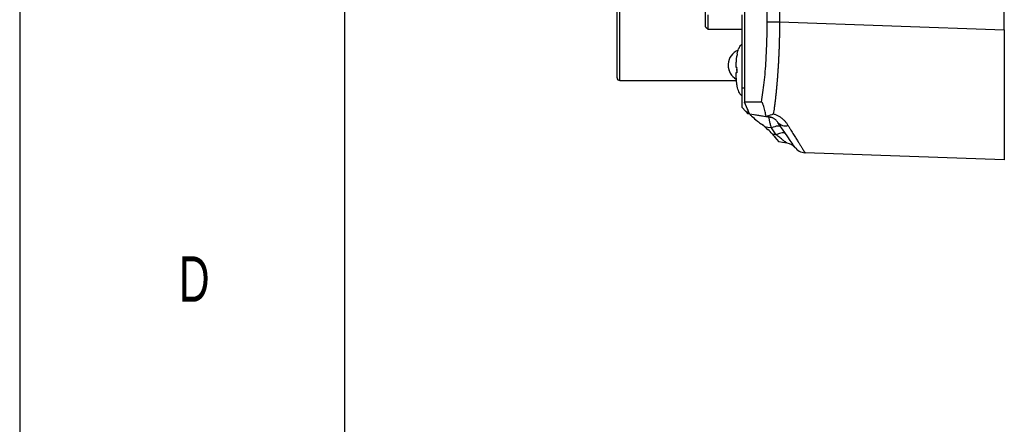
# Model space of a CAD drawing. Header units: millimetres. Extents: x 0 to 1380, y 0 to 297.
# Tile 5 of 60: x 0 to 76, y 113 to 144. Entities that reach past the tile are written whole.
import ezdxf

# ---------------------------------------------------------------- set-up
doc = ezdxf.new("R2010")
doc.units = ezdxf.units.MM
for name, color, linetype in [('10', 7, 'Continuous'), ('5', 7, 'Continuous'), ('9', 7, 'Continuous')]:
    doc.layers.add(name, color=color, linetype=linetype)
doc.styles.add('SLDTEXTSTYLE4', font='TXT', dxfattribs={"width": 0.7})

msp = doc.modelspace()

# ---------------------------------------------------------------- linework, layer by layer
at = {"color": 7, "linetype": 'Continuous', "lineweight": 25}
for p, q in [((45.967, 139.265), (45.967, 162.465)), ((46.167, 139.065), (46.167, 162.665)), ((55.763, 145.698), (55.763, 137.408)), ((75.763, 142.964), (75.763, 145.498)), ((52.763, 143.203), (52.763, 144.314)), ((52.963, 143.003), (52.963, 144.116)), ((55.602, 138.51), (55.602, 144.116)), ((57.518, 143.568), (57.518, 144.415)), ((58.468, 144.415), (58.468, 143.568)), ((52.763, 143.203), (52.963, 143.003)), ((57.518, 143.568), (58.468, 143.568)), ((58.468, 143.568), (75.763, 142.964)), ((52.963, 143.003), (55.602, 143.003)), ((75.763, 142.964), (75.763, 132.97)), ((55.174, 139.91), (55.174, 139.83)), ((55.174, 139.91), (55.174, 139.91)), ((46.167, 139.065), (55.157, 139.065)), ((55.602, 138.51), (55.763, 138.51)), ((57.088, 137.408), (55.763, 137.408)), ((56.161, 136.503), (55.763, 137.408)), ((58.406, 134.34), (58.402, 134.354)), ((58.406, 134.34), (58.402, 134.354)), ((58.693, 134.294), (58.406, 134.34)), ((75.763, 132.97), (60.43, 133.506))]:
    msp.add_line(p, q, dxfattribs=at)
at = {"color": 8, "linetype": 'Continuous', "lineweight": 25}
for p, q in [((55.174, 139.91), (55.174, 139.93)), ((55.174, 139.83), (55.174, 139.81)), ((55.174, 139.83), (55.174, 139.83))]:
    msp.add_line(p, q, dxfattribs=at)
at = {"color": 7, "linetype": 'Continuous', "lineweight": 25, "flags": 128}
for points in [[(55.602, 136.992), (55.838, 136.715), (56.023, 136.498)], [(57.892, 136.202), (56.938, 136.353), (56.023, 136.498)], [(56.161, 136.503), (56.874, 136.39), (57.434, 136.301)], [(57.849, 135.411), (57.569, 135.455), (57.348, 135.49)], [(57.348, 135.49), (57.476, 135.381), (57.577, 135.295)], [(58.596, 135.471), (58.553, 135.514), (58.491, 135.543), (58.414, 135.557), (58.321, 135.557), (58.216, 135.541), (58.1, 135.511), (57.977, 135.468), (57.849, 135.411)], [(58.208, 134.885), (58.007, 135.18), (57.849, 135.411)], [(58.023, 134.914), (57.964, 134.924), (57.917, 134.931)], [(58.207, 134.885), (58.104, 134.901), (58.023, 134.914)], [(59.057, 134.236), (58.693, 134.294), (58.406, 134.34)]]:
    msp.add_lwpolyline(points, dxfattribs=at)
at = {"color": 7, "linetype": 'Continuous', "lineweight": 25}
for centre, radius, start, end in [((55.763, 140.244), 1.25, 112.71468, 239.90149), ((55.763, 140.243), 1.25, 180, 239.90242), ((55.21, 140.09), 0.08, 179.11353, 269.97319), ((55.21, 139.65), 0.08, 90.02681, 180.88647), ((46.167, 139.265), 0.2, 180, 270), ((58.904, 136.3), 0.724, 219.50643, 287.56901), ((60.465, 134.505), 1, 214.2913, 268)]:
    msp.add_arc(centre, radius, start, end, dxfattribs=at)
msp.add_ellipse((57.783, 133.641), major_axis=(-0.815, 1.858), ratio=0.37951, start_param=5.301366, end_param=5.618391, dxfattribs=at)
for points, knots in [([(57.088, 137.408), (57.16, 137.894), (57.302, 138.862), (57.43, 140.484), (57.505, 142.066), (57.514, 143.066), (57.518, 143.568)], [0, 0, 0, 0, 0.280667, 0.559663, 0.779168, 1, 1, 1, 1]), ([(58.468, 143.568), (58.468, 143.462), (58.467, 143.249), (58.463, 142.93), (58.458, 142.611), (58.451, 142.292), (58.442, 141.974), (58.432, 141.657), (58.421, 141.34), (58.407, 141.026), (58.393, 140.713), (58.376, 140.403), (58.358, 140.095), (58.339, 139.79), (58.318, 139.489), (58.295, 139.191), (58.272, 138.898), (58.246, 138.608), (58.219, 138.324), (58.191, 138.045), (58.161, 137.771), (58.13, 137.503), (58.097, 137.241), (58.063, 136.986), (58.027, 136.738), (58.002, 136.578), (57.99, 136.499)], [0, 0, 0, 0, 0.040376, 0.080853, 0.121432, 0.162116, 0.202905, 0.243802, 0.284807, 0.325923, 0.36715, 0.408491, 0.449947, 0.49152, 0.53321, 0.57502, 0.616951, 0.659004, 0.701181, 0.743482, 0.785911, 0.828467, 0.871153, 0.913969, 0.956918, 1, 1, 1, 1]), ([(55.212, 141.123), (55.241, 141.251), (55.292, 141.471), (55.441, 141.733), (55.553, 141.855), (55.602, 141.908)], [0, 0, 0, 0, 0.439716, 0.757485, 1, 1, 1, 1]), ([(55.131, 140.111), (55.131, 140.112), (55.131, 140.114), (55.131, 140.121), (55.131, 140.127), (55.132, 140.179), (55.133, 140.226), (55.134, 140.273), (55.136, 140.324), (55.138, 140.375), (55.14, 140.427), (55.142, 140.452), (55.143, 140.478), (55.145, 140.504), (55.147, 140.542), (55.149, 140.58), (55.152, 140.618), (55.155, 140.66), (55.158, 140.701), (55.162, 140.743), (55.166, 140.785), (55.17, 140.826), (55.175, 140.868), (55.178, 140.892), (55.181, 140.915), (55.185, 140.939)], [0, 0, 0, 0, 0.005393, 0.005393, 0.025728, 0.025728, 0.195108, 0.195108, 0.195108, 0.380238, 0.380238, 0.380238, 0.473948, 0.473948, 0.473948, 0.611233, 0.611233, 0.611233, 0.762095, 0.762095, 0.762095, 0.913489, 0.913489, 0.913489, 1, 1, 1, 1]), ([(55.212, 141.123), (55.212, 141.123), (55.212, 141.123), (55.212, 141.12), (55.211, 141.115), (55.21, 141.108), (55.209, 141.1), (55.207, 141.087), (55.204, 141.071), (55.201, 141.052), (55.199, 141.037), (55.196, 141.021), (55.194, 141.005), (55.192, 140.989), (55.189, 140.972), (55.187, 140.955), (55.185, 140.944), (55.185, 140.939)], [0, 0, 0, 0, 0.062638, 0.130121, 0.197099, 0.259522, 0.321667, 0.387737, 0.51552, 0.577075, 0.641775, 0.705653, 0.764943, 0.823784, 0.886198, 0.948403, 1, 1, 1, 1]), ([(55.212, 141.123), (55.212, 141.123), (55.212, 141.123), (55.212, 141.123), (55.212, 141.123)], [0, 0, 0, 0, 0.560449, 1, 1, 1, 1]), ([(55.13, 140.091), (55.13, 140.091), (55.13, 140.091), (55.13, 140.092), (55.13, 140.094), (55.13, 140.096), (55.13, 140.099), (55.13, 140.103), (55.131, 140.107), (55.131, 140.109), (55.131, 140.111)], [0, 0, 0, 0, 0.122391, 0.237245, 0.356189, 0.479797, 0.603449, 0.730447, 0.85726, 1, 1, 1, 1]), ([(55.131, 139.629), (55.131, 139.63), (55.131, 139.633), (55.13, 139.637), (55.13, 139.641), (55.13, 139.644), (55.13, 139.646), (55.13, 139.648), (55.13, 139.649), (55.13, 139.649), (55.13, 139.649)], [0, 0, 0, 0, 0.14274, 0.269553, 0.396551, 0.520203, 0.643811, 0.762755, 0.877609, 1, 1, 1, 1]), ([(55.185, 138.801), (55.181, 138.824), (55.178, 138.848), (55.175, 138.872), (55.17, 138.914), (55.166, 138.955), (55.162, 138.997), (55.158, 139.039), (55.155, 139.08), (55.152, 139.122), (55.147, 139.186), (55.144, 139.25), (55.14, 139.313), (55.138, 139.365), (55.136, 139.416), (55.134, 139.467), (55.134, 139.494), (55.133, 139.521), (55.132, 139.568), (55.131, 139.588), (55.131, 139.613), (55.131, 139.619), (55.131, 139.626), (55.131, 139.627), (55.131, 139.629)], [0, 0, 0, 0, 0.086511, 0.086511, 0.086511, 0.237904, 0.237904, 0.237904, 0.388766, 0.388766, 0.388766, 0.619765, 0.619765, 0.619765, 0.804893, 0.804893, 0.804893, 0.90219, 0.90219, 0.974272, 0.974272, 0.994607, 0.994607, 1, 1, 1, 1]), ([(55.132, 140.111), (55.133, 140.109), (55.135, 140.104), (55.141, 140.093), (55.149, 140.079), (55.16, 140.064), (55.172, 140.049), (55.184, 140.035), (55.198, 140.024), (55.206, 140.019), (55.21, 140.017)], [0, 0, 0, 0, 0.102429, 0.214162, 0.334594, 0.462162, 0.59497, 0.730557, 0.866282, 1, 1, 1, 1]), ([(55.21, 139.723), (55.206, 139.72), (55.198, 139.716), (55.184, 139.705), (55.172, 139.691), (55.16, 139.676), (55.149, 139.66), (55.141, 139.647), (55.135, 139.636), (55.133, 139.631), (55.132, 139.629)], [0, 0, 0, 0, 0.133718, 0.269443, 0.40503, 0.537838, 0.665406, 0.785838, 0.897571, 1, 1, 1, 1]), ([(55.203, 139.976), (55.202, 139.975), (55.192, 139.969), (55.181, 139.951), (55.177, 139.924), (55.174, 139.91)], [0, 0, 0, 0, 0.048325, 0.499711, 1, 1, 1, 1]), ([(55.174, 139.83), (55.174, 139.845), (55.174, 139.872), (55.174, 139.898), (55.174, 139.91)], [0, 0, 0, 0, 0.55994, 1, 1, 1, 1]), ([(55.174, 139.83), (55.177, 139.816), (55.181, 139.789), (55.193, 139.771), (55.202, 139.765), (55.203, 139.764)], [0, 0, 0, 0, 0.500425, 0.951574, 1, 1, 1, 1]), ([(55.212, 138.616), (55.212, 138.616), (55.212, 138.617), (55.212, 138.62), (55.211, 138.625), (55.21, 138.631), (55.209, 138.64), (55.207, 138.653), (55.204, 138.669), (55.201, 138.688), (55.199, 138.703), (55.196, 138.718), (55.194, 138.734), (55.192, 138.751), (55.189, 138.768), (55.187, 138.785), (55.185, 138.796), (55.185, 138.801)], [0, 0, 0, 0, 0.062638, 0.130121, 0.197099, 0.259522, 0.321667, 0.387737, 0.51552, 0.577075, 0.641775, 0.705653, 0.764943, 0.823784, 0.886198, 0.948403, 1, 1, 1, 1]), ([(55.602, 137.845), (55.573, 137.87), (55.464, 137.966), (55.308, 138.223), (55.247, 138.471), (55.212, 138.616)], [0, 0, 0, 0, 0.131636, 0.492439, 1, 1, 1, 1]), ([(55.212, 138.616), (55.212, 138.616), (55.212, 138.616), (55.212, 138.616), (55.212, 138.616)], [0, 0, 0, 0, 0.416995, 1, 1, 1, 1]), ([(55.602, 136.992), (55.602, 137.008), (55.602, 137.041), (55.602, 137.297), (55.602, 137.676), (55.602, 138.104), (55.602, 138.392), (55.602, 138.51)], [0, 0, 0, 0, 0.210901, 0.42213, 0.63428, 0.849699, 1, 1, 1, 1]), ([(57.434, 136.301), (57.409, 136.42), (57.358, 136.657), (57.279, 136.971), (57.21, 137.188), (57.175, 137.282), (57.146, 137.345), (57.119, 137.39), (57.101, 137.406), (57.091, 137.408), (57.088, 137.408)], [0, 0, 0, 0, 0.3097302, 0.6218763, 0.7186023, 0.7824962, 0.8360356, 0.8895961, 0.9649258, 1, 1, 1, 1]), ([(56.019, 136.827), (56.018, 136.816), (56.015, 136.656), (56.017, 136.541), (56.022, 136.51), (56.023, 136.498)], [0, 0, 0, 0, 0.041852, 0.648625, 1, 1, 1, 1]), ([(56.023, 136.498), (56.023, 136.498), (56.023, 136.498), (56.023, 136.498), (56.023, 136.498)], [0, 0, 0, 0, 0.560304, 1, 1, 1, 1]), ([(56.167, 136.489), (56.18, 136.471), (56.212, 136.427), (56.411, 136.242), (56.71, 135.981), (56.98, 135.776), (57.092, 135.691)], [0, 0, 0, 0, 0.126765, 0.32322, 0.719615, 1, 1, 1, 1]), ([(57.435, 136.301), (57.567, 136.342), (57.725, 136.392), (57.924, 136.471), (57.954, 136.483), (57.986, 136.497), (57.988, 136.498), (57.99, 136.499)], [0, 0, 0, 0, 0.845733, 0.845733, 0.990894, 0.990894, 1, 1, 1, 1]), ([(57.99, 136.499), (58.027, 136.487), (58.103, 136.463), (58.211, 136.42), (58.316, 136.371), (58.416, 136.317), (58.511, 136.258), (58.603, 136.193), (58.69, 136.123), (58.773, 136.048), (58.852, 135.968), (58.926, 135.884), (58.996, 135.796), (59.062, 135.704), (59.102, 135.641), (59.122, 135.609)], [0, 0, 0, 0, 0.068848, 0.137576, 0.206624, 0.276429, 0.347412, 0.419975, 0.494493, 0.571313, 0.650752, 0.733096, 0.818603, 0.907503, 1, 1, 1, 1]), ([(57.348, 135.49), (57.301, 135.529), (57.217, 135.599), (57.13, 135.663), (57.092, 135.691)], [0, 0, 0, 0, 0.560009, 1, 1, 1, 1]), ([(57.435, 136.301), (57.435, 136.301), (57.435, 136.301), (57.434, 136.301), (57.434, 136.301)], [0, 0, 0, 0, 0.559359, 1, 1, 1, 1]), ([(57.675, 136.263), (57.634, 136.27), (57.56, 136.281), (57.474, 136.295), (57.435, 136.301)], [0, 0, 0, 0, 0.560023, 1, 1, 1, 1]), ([(57.849, 135.411), (57.838, 135.449), (57.815, 135.531), (57.781, 135.654), (57.745, 135.783), (57.714, 135.907), (57.691, 136.018), (57.677, 136.109), (57.669, 136.182), (57.67, 136.213), (57.67, 136.229)], [0, 0, 0, 0, 0.106244, 0.224229, 0.354981, 0.500235, 0.632464, 0.759638, 0.882243, 1, 1, 1, 1]), ([(58.345, 135.839), (58.329, 135.862), (58.297, 135.905), (58.24, 135.97), (58.176, 136.031), (58.106, 136.086), (58.03, 136.136), (57.949, 136.18), (57.863, 136.216), (57.772, 136.245), (57.707, 136.257), (57.675, 136.263)], [0, 0, 0, 0, 0.152324, 0.292571, 0.421211, 0.538853, 0.646292, 0.744574, 0.83506, 0.919491, 1, 1, 1, 1]), ([(57.917, 134.931), (58.019, 134.8), (58.126, 134.682), (58.263, 134.53), (58.306, 134.482), (58.372, 134.403), (58.397, 134.37), (58.402, 134.354)], [0, 0, 0, 0, 0.5, 0.5, 0.75, 0.75, 1, 1, 1, 1]), ([(57.917, 134.931), (57.975, 134.861), (58.112, 134.694), (58.281, 134.512), (58.381, 134.393), (58.396, 134.365), (58.402, 134.354)], [0, 0, 0, 0, 0.278033, 0.663334, 0.870324, 1, 1, 1, 1]), ([(58.954, 134.945), (58.933, 134.977), (58.899, 135.001), (58.807, 135.032), (58.748, 135.037), (58.611, 135.026), (58.533, 135.01), (58.372, 134.959), (58.288, 134.925), (58.207, 134.885)], [0, 0, 0, 0, 0.25, 0.25, 0.5, 0.5, 0.75, 0.75, 1, 1, 1, 1]), ([(59.057, 134.236), (59.057, 134.237), (59.055, 134.238), (59.04, 134.248), (59.015, 134.266), (58.975, 134.297), (58.905, 134.349), (58.821, 134.414), (58.678, 134.525), (58.484, 134.675), (58.3, 134.814), (58.207, 134.885)], [0, 0, 0, 0, 0.038358, 0.085822, 0.142739, 0.20949, 0.286541, 0.428782, 0.500464, 0.746369, 1, 1, 1, 1]), ([(59.122, 135.609), (59.161, 135.547), (59.237, 135.422), (59.347, 135.245), (59.451, 135.075), (59.55, 134.914), (59.644, 134.761), (59.732, 134.617), (59.815, 134.482), (59.894, 134.356), (59.966, 134.238), (60.034, 134.128), (60.096, 134.028), (60.153, 133.937), (60.205, 133.854), (60.251, 133.78), (60.293, 133.715), (60.328, 133.659), (60.359, 133.611), (60.384, 133.573), (60.404, 133.543), (60.418, 133.521), (60.428, 133.508), (60.429, 133.506), (60.43, 133.506)], [0, 0, 0, 0, 0.0487903, 0.0971749, 0.1451656, 0.1927746, 0.2400142, 0.2868972, 0.3334367, 0.3796459, 0.4255384, 0.4711282, 0.5164294, 0.5614564, 0.6062239, 0.6507469, 0.6950407, 0.7391205, 0.7830022, 0.8267015, 0.8702346, 0.9136177, 0.9568673, 1, 1, 1, 1])]:
    msp.add_open_spline(points, degree=3, knots=knots, dxfattribs=at)
for points in [[(57.348, 135.49), (57.265, 135.561), (57.179, 135.627), (57.092, 135.691)], [(59.639, 133.942), (59.639, 133.942), (59.139, 134.675), (58.345, 135.839)], [(59.679, 133.877), (59.525, 134.067), (59.299, 134.198), (59.057, 134.236)], [(59.679, 133.877), (59.525, 134.067), (59.299, 134.198), (59.057, 134.236)], [(59.679, 133.877), (59.525, 134.067), (59.299, 134.198), (59.057, 134.236)], [(59.679, 133.877), (59.525, 134.067), (59.299, 134.198), (59.057, 134.236)]]:
    msp.add_open_spline(points, degree=3, dxfattribs=at)
at = {"layer": '5', "color": 7, "lineweight": 25}
msp.add_line((25, 292), (25, 5), dxfattribs=at)
at = {"layer": '9', "color": 7}
msp.add_line((0, 297), (0, 0), dxfattribs=at)

# ---------------------------------------------------------------- texts
at = {"layer": '10', "insert": (13.43, 125.54), "char_height": 3.5, "attachment_point": 2, "style": 'SLDTEXTSTYLE4'}
msp.add_mtext('D', dxfattribs=at)

doc.saveas('drawing.dxf')
